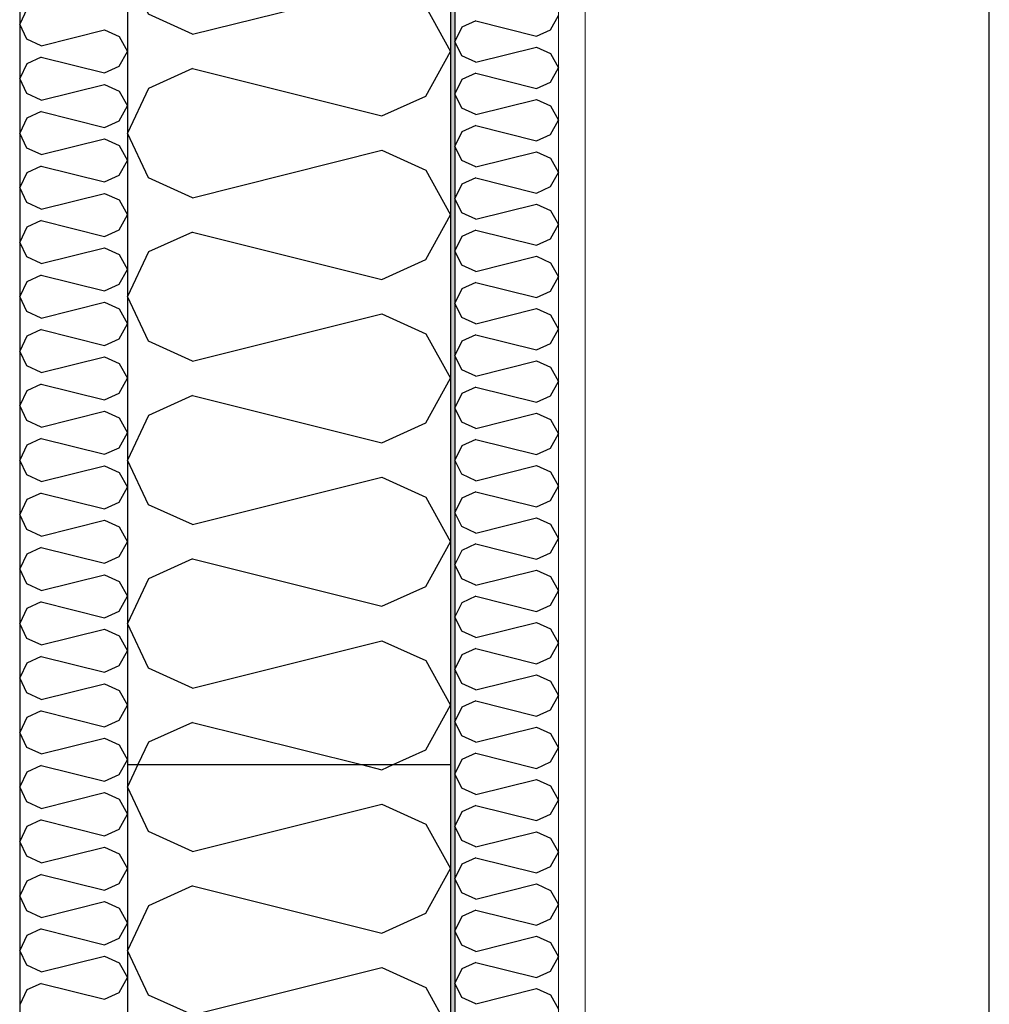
# Model space of a CAD drawing. Header units: millimetres. Extents: x -78920 to -55226, y -2070 to 13065.
# Tile 15 of 78: x -75268 to -74818, y 7639 to 8096. Entities that reach past the tile are written whole.
import ezdxf
from ezdxf.enums import TextEntityAlignment as Align

# ---------------------------------------------------------------- set-up
doc = ezdxf.new("R2010")
doc.units = ezdxf.units.MM
doc.header["$LTSCALE"] = 0.5
doc.header["$MEASUREMENT"] = 0
doc.linetypes.add('Akselinje', pattern=[1500, 1000, -200, 100, -200])
doc.linetypes.add('PLINE', pattern=[0])
for name, color, linetype in [('222- Søyler', 7, 'Continuous'), ('232- Ikke-bærende yttervegger', 7, 'Continuous'), ('232- Ikke-bærende yttervegger (Skravur)', 7, 'Continuous'), ('232- Ikke-bærende yttervegger (Skravur)(Nye konstruksjoner)', 7, 'Continuous'), ('232- Ikke-bærende yttervegger(Nye konstruksjoner)', 7, 'Continuous'), ('235- Utvendig kledning og overflate (Skravur)(Nye konstruksjoner)', 7, 'Continuous'), ('235- Utvendig kledning og overflate(Nye konstruksjoner)', 7, 'Continuous'), ('82-- Modullinjer', 7, 'Continuous')]:
    doc.layers.add(name, color=color, linetype=linetype)
doc.layers.add('236- Innvendig kledning og overflate(Nye konstruksjoner)', color=7, linetype='Continuous', lineweight=0)
doc.styles.add('GENERATED_STYLE_1', font='arial.ttf')

# ---------------------------------------------------------------- blocks, each defined once
blk = doc.blocks.new('*X10')
at = {"layer": '235- Utvendig kledning og overflate (Skravur)(Nye konstruksjoner)', "linetype": 'PLINE'}
for p, q in [((-75264.89, 8100.67), (-75268.16, 8093.76)), ((-75264.89, 8086.85), (-75268.16, 8093.76)), ((-75258.12, 8083.77), (-75228.79, 8091.1)), ((-75228.79, 8091.1), (-75222.01, 8088.02)), ((-75258.12, 8083.77), (-75264.89, 8086.85)), ((-75222.01, 8088.02), (-75218.16, 8081.11)), ((-75258.12, 8078.45), (-75264.89, 8075.37)), ((-75258.12, 8078.45), (-75228.79, 8071.12)), ((-75222.01, 8074.2), (-75218.16, 8081.11)), ((-75264.89, 8075.37), (-75268.16, 8068.46)), ((-75228.79, 8071.12), (-75222.01, 8074.2)), ((-75264.89, 8061.56), (-75268.16, 8068.46)), ((-75258.12, 8058.48), (-75228.79, 8065.81)), ((-75228.79, 8065.81), (-75222.01, 8062.73)), ((-75258.12, 8058.48), (-75264.89, 8061.56)), ((-75222.01, 8062.73), (-75218.16, 8055.82)), ((-75222.01, 8048.91), (-75218.16, 8055.82)), ((-75264.89, 8050.08), (-75268.16, 8043.17)), ((-75258.12, 8053.16), (-75264.89, 8050.08)), ((-75258.12, 8053.16), (-75228.79, 8045.83)), ((-75228.79, 8045.83), (-75222.01, 8048.91)), ((-75264.89, 8036.26), (-75268.16, 8043.17)), ((-75258.12, 8033.18), (-75228.79, 8040.51)), ((-75228.79, 8040.51), (-75222.01, 8037.43)), ((-75258.12, 8033.18), (-75264.89, 8036.26)), ((-75222.01, 8037.43), (-75218.16, 8030.53)), ((-75258.12, 8027.87), (-75264.89, 8024.79)), ((-75258.12, 8027.87), (-75228.79, 8020.54)), ((-75222.01, 8023.62), (-75218.16, 8030.53)), ((-75264.89, 8024.79), (-75268.16, 8017.88)), ((-75228.79, 8020.54), (-75222.01, 8023.62)), ((-75264.89, 8010.97), (-75268.16, 8017.88)), ((-75258.12, 8007.89), (-75228.79, 8015.22)), ((-75228.79, 8015.22), (-75222.01, 8012.14)), ((-75258.12, 8007.89), (-75264.89, 8010.97)), ((-75222.01, 8012.14), (-75218.16, 8005.23)), ((-75222.01, 7998.33), (-75218.16, 8005.23)), ((-75264.89, 7999.49), (-75268.16, 7992.59)), ((-75258.12, 8002.58), (-75264.89, 7999.49)), ((-75258.12, 8002.58), (-75228.79, 7995.24)), ((-75228.79, 7995.24), (-75222.01, 7998.33)), ((-75264.89, 7985.68), (-75268.16, 7992.59)), ((-75258.12, 7982.6), (-75228.79, 7989.93)), ((-75228.79, 7989.93), (-75222.01, 7986.85)), ((-75258.12, 7982.6), (-75264.89, 7985.68)), ((-75222.01, 7986.85), (-75218.16, 7979.94)), ((-75258.12, 7977.28), (-75264.89, 7974.2)), ((-75258.12, 7977.28), (-75228.79, 7969.95)), ((-75222.01, 7973.03), (-75218.16, 7979.94)), ((-75264.89, 7974.2), (-75268.16, 7967.29)), ((-75228.79, 7969.95), (-75222.01, 7973.03)), ((-75264.89, 7960.39), (-75268.16, 7967.29)), ((-75258.12, 7957.3), (-75228.79, 7964.64)), ((-75228.79, 7964.64), (-75222.01, 7961.55)), ((-75258.12, 7957.3), (-75264.89, 7960.39)), ((-75222.01, 7961.55), (-75218.16, 7954.65)), ((-75222.01, 7947.74), (-75218.16, 7954.65)), ((-75264.89, 7948.91), (-75268.16, 7942)), ((-75258.12, 7951.99), (-75264.89, 7948.91)), ((-75258.12, 7951.99), (-75228.79, 7944.66)), ((-75228.79, 7944.66), (-75222.01, 7947.74)), ((-75264.89, 7935.09), (-75268.16, 7942)), ((-75258.12, 7932.01), (-75264.89, 7935.09)), ((-75258.12, 7932.01), (-75228.79, 7939.34)), ((-75228.79, 7939.34), (-75222.01, 7936.26)), ((-75222.01, 7936.26), (-75218.16, 7929.35)), ((-75258.12, 7926.7), (-75264.89, 7923.61)), ((-75258.12, 7926.7), (-75228.79, 7919.36)), ((-75222.01, 7922.45), (-75218.16, 7929.35)), ((-75264.89, 7923.61), (-75268.16, 7916.71)), ((-75228.79, 7919.36), (-75222.01, 7922.45)), ((-75264.89, 7909.8), (-75268.16, 7916.71)), ((-75258.12, 7906.72), (-75228.79, 7914.05)), ((-75228.79, 7914.05), (-75222.01, 7910.97)), ((-75258.12, 7906.72), (-75264.89, 7909.8)), ((-75222.01, 7910.97), (-75218.16, 7904.06)), ((-75222.01, 7897.15), (-75218.16, 7904.06)), ((-75258.12, 7901.4), (-75264.89, 7898.32)), ((-75258.12, 7901.4), (-75228.79, 7894.07)), ((-75264.89, 7898.32), (-75268.16, 7891.41)), ((-75228.79, 7894.07), (-75222.01, 7897.15)), ((-75264.89, 7884.51), (-75268.16, 7891.41)), ((-75258.12, 7881.42), (-75228.79, 7888.76)), ((-75228.79, 7888.76), (-75222.01, 7885.67)), ((-75222.01, 7885.67), (-75218.16, 7878.77)), ((-75258.12, 7881.42), (-75264.89, 7884.51)), ((-75258.12, 7876.11), (-75264.89, 7873.03)), ((-75258.12, 7876.11), (-75228.79, 7868.78)), ((-75222.01, 7871.86), (-75218.16, 7878.77)), ((-75264.89, 7873.03), (-75268.16, 7866.12)), ((-75228.79, 7868.78), (-75222.01, 7871.86)), ((-75264.89, 7859.21), (-75268.16, 7866.12)), ((-75258.12, 7856.13), (-75228.79, 7863.46)), ((-75228.79, 7863.46), (-75222.01, 7860.38)), ((-75258.12, 7856.13), (-75264.89, 7859.21)), ((-75222.01, 7860.38), (-75218.16, 7853.47)), ((-75222.01, 7846.57), (-75218.16, 7853.47)), ((-75258.12, 7850.82), (-75264.89, 7847.74)), ((-75258.12, 7850.82), (-75228.79, 7843.49)), ((-75264.89, 7847.74), (-75268.16, 7840.83)), ((-75228.79, 7843.49), (-75222.01, 7846.57)), ((-75264.89, 7833.92), (-75268.16, 7840.83)), ((-75258.12, 7830.84), (-75228.79, 7838.17)), ((-75228.79, 7838.17), (-75222.01, 7835.09)), ((-75222.01, 7835.09), (-75218.16, 7828.18)), ((-75258.12, 7830.84), (-75264.89, 7833.92)), ((-75258.12, 7825.52), (-75264.89, 7822.44)), ((-75258.12, 7825.52), (-75228.79, 7818.19)), ((-75222.01, 7821.27), (-75218.16, 7828.18)), ((-75264.89, 7822.44), (-75268.16, 7815.54)), ((-75228.79, 7818.19), (-75222.01, 7821.27)), ((-75264.89, 7808.63), (-75268.16, 7815.54)), ((-75258.12, 7805.55), (-75228.79, 7812.88)), ((-75228.79, 7812.88), (-75222.01, 7809.8)), ((-75258.12, 7805.55), (-75264.89, 7808.63)), ((-75222.01, 7809.8), (-75218.16, 7802.89)), ((-75222.01, 7795.98), (-75218.16, 7802.89)), ((-75258.12, 7800.23), (-75264.89, 7797.15)), ((-75258.12, 7800.23), (-75228.79, 7792.9)), ((-75264.89, 7797.15), (-75268.16, 7790.24)), ((-75228.79, 7792.9), (-75222.01, 7795.98)), ((-75264.89, 7783.33), (-75268.16, 7790.24)), ((-75258.12, 7780.25), (-75228.79, 7787.59)), ((-75228.79, 7787.59), (-75222.01, 7784.5)), ((-75222.01, 7784.5), (-75218.16, 7777.6)), ((-75258.12, 7780.25), (-75264.89, 7783.33)), ((-75222.01, 7770.69), (-75218.16, 7777.6)), ((-75264.89, 7771.86), (-75268.16, 7764.95)), ((-75258.12, 7774.94), (-75264.89, 7771.86)), ((-75258.12, 7774.94), (-75228.79, 7767.61)), ((-75228.79, 7767.61), (-75222.01, 7770.69)), ((-75264.89, 7758.04), (-75268.16, 7764.95)), ((-75258.12, 7754.96), (-75228.79, 7762.29)), ((-75228.79, 7762.29), (-75222.01, 7759.21)), ((-75258.12, 7754.96), (-75264.89, 7758.04)), ((-75222.01, 7759.21), (-75218.16, 7752.3)), ((-75222.01, 7745.4), (-75218.16, 7752.3)), ((-75258.12, 7749.65), (-75264.89, 7746.56)), ((-75258.12, 7749.65), (-75228.79, 7742.31)), ((-75264.89, 7746.56), (-75268.16, 7739.66)), ((-75228.79, 7742.31), (-75222.01, 7745.4)), ((-75264.89, 7732.75), (-75268.16, 7739.66)), ((-75258.12, 7729.67), (-75228.79, 7737)), ((-75228.79, 7737), (-75222.01, 7733.92)), ((-75222.01, 7733.92), (-75218.16, 7727.01)), ((-75258.12, 7729.67), (-75264.89, 7732.75)), ((-75222.01, 7720.1), (-75218.16, 7727.01)), ((-75264.89, 7721.27), (-75268.16, 7714.36)), ((-75258.12, 7724.35), (-75264.89, 7721.27)), ((-75258.12, 7724.35), (-75228.79, 7717.02)), ((-75228.79, 7717.02), (-75222.01, 7720.1)), ((-75264.89, 7707.46), (-75268.16, 7714.36)), ((-75258.12, 7704.37), (-75228.79, 7711.71)), ((-75228.79, 7711.71), (-75222.01, 7708.62)), ((-75258.12, 7704.37), (-75264.89, 7707.46)), ((-75222.01, 7708.62), (-75218.16, 7701.72)), ((-75258.12, 7699.06), (-75264.89, 7695.98)), ((-75258.12, 7699.06), (-75228.79, 7691.73)), ((-75222.01, 7694.81), (-75218.16, 7701.72)), ((-75264.89, 7695.98), (-75268.16, 7689.07)), ((-75228.79, 7691.73), (-75222.01, 7694.81)), ((-75264.89, 7682.16), (-75268.16, 7689.07)), ((-75258.12, 7679.08), (-75228.79, 7686.41)), ((-75228.79, 7686.41), (-75222.01, 7683.33)), ((-75258.12, 7679.08), (-75264.89, 7682.16)), ((-75222.01, 7683.33), (-75218.16, 7676.42)), ((-75222.01, 7669.52), (-75218.16, 7676.42)), ((-75264.89, 7670.68), (-75268.16, 7663.78)), ((-75258.12, 7673.77), (-75264.89, 7670.68)), ((-75258.12, 7673.77), (-75228.79, 7666.43)), ((-75228.79, 7666.43), (-75222.01, 7669.52)), ((-75264.89, 7656.87), (-75268.16, 7663.78)), ((-75258.12, 7653.79), (-75228.79, 7661.12)), ((-75228.79, 7661.12), (-75222.01, 7658.04)), ((-75258.12, 7653.79), (-75264.89, 7656.87)), ((-75222.01, 7658.04), (-75218.16, 7651.13)), ((-75258.12, 7648.47), (-75264.89, 7645.39)), ((-75258.12, 7648.47), (-75228.79, 7641.14)), ((-75222.01, 7644.22), (-75218.16, 7651.13)), ((-75264.89, 7645.39), (-75268.16, 7638.48)), ((-75228.79, 7641.14), (-75222.01, 7644.22))]:
    blk.add_line(p, q, dxfattribs=at)
blk = doc.blocks.new('*X17')
at = {"layer": '232- Ikke-bærende yttervegger (Skravur)', "linetype": 'PLINE'}
for p, q in [((-75213.26, 7750), (-75218.16, 7739.66)), ((-75109.54, 7750), (-75100.04, 7747.63)), ((-75100.04, 7747.63), (-75094.83, 7750)), ((-75208.35, 7718.93), (-75218.16, 7739.66)), ((-75188.03, 7709.69), (-75100.04, 7731.68)), ((-75100.04, 7731.68), (-75079.72, 7722.44)), ((-75079.72, 7722.44), (-75068.16, 7701.72)), ((-75188.03, 7709.69), (-75208.35, 7718.93)), ((-75079.72, 7680.99), (-75068.16, 7701.72)), ((-75188.03, 7693.75), (-75208.35, 7684.5)), ((-75188.03, 7693.75), (-75100.04, 7671.75)), ((-75208.35, 7684.5), (-75218.16, 7663.78)), ((-75100.04, 7671.75), (-75079.72, 7680.99)), ((-75208.35, 7643.05), (-75218.16, 7663.78)), ((-75188.03, 7633.81), (-75100.04, 7655.81)), ((-75100.04, 7655.81), (-75079.72, 7646.56)), ((-75188.03, 7633.81), (-75208.35, 7643.05)), ((-75079.72, 7646.56), (-75068.16, 7625.84)), ((-75079.72, 7605.12), (-75068.16, 7625.84)), ((-75188.03, 7617.87), (-75208.35, 7608.62)), ((-75188.03, 7617.87), (-75100.04, 7595.87)), ((-75208.35, 7608.62), (-75218.16, 7587.9)), ((-75100.04, 7595.87), (-75079.72, 7605.12)), ((-75208.35, 7567.18), (-75218.16, 7587.9)), ((-75188.03, 7557.93), (-75100.04, 7579.93)), ((-75100.04, 7579.93), (-75079.72, 7570.68)), ((-75079.72, 7570.68), (-75068.16, 7549.96)), ((-75188.03, 7557.93), (-75208.35, 7567.18)), ((-75079.72, 7529.24), (-75068.16, 7549.96)), ((-75188.03, 7541.99), (-75208.35, 7532.74)), ((-75188.03, 7541.99), (-75100.04, 7519.99)), ((-75208.35, 7532.74), (-75218.16, 7512.02)), ((-75100.04, 7519.99), (-75079.72, 7529.24)), ((-75208.35, 7491.3), (-75218.16, 7512.02)), ((-75188.03, 7482.05), (-75100.04, 7504.05)), ((-75100.04, 7504.05), (-75079.72, 7494.8)), ((-75079.72, 7494.8), (-75068.16, 7474.08)), ((-75188.03, 7482.05), (-75208.35, 7491.3)), ((-75079.72, 7453.36), (-75068.16, 7474.08)), ((-75188.03, 7466.11), (-75208.35, 7456.86)), ((-75188.03, 7466.11), (-75100.04, 7444.11)), ((-75208.35, 7456.86), (-75218.16, 7436.14)), ((-75100.04, 7444.11), (-75079.72, 7453.36)), ((-75208.35, 7415.42), (-75218.16, 7436.14)), ((-75188.03, 7406.17), (-75100.04, 7428.17)), ((-75100.04, 7428.17), (-75079.72, 7418.92)), ((-75079.72, 7418.92), (-75068.16, 7398.2)), ((-75188.03, 7406.17), (-75208.35, 7415.42)), ((-75079.72, 7377.48), (-75068.16, 7398.2)), ((-75188.03, 7390.23), (-75208.35, 7380.98)), ((-75188.03, 7390.23), (-75100.04, 7368.23)), ((-75208.35, 7380.98), (-75218.16, 7360.26)), ((-75100.04, 7368.23), (-75079.72, 7377.48)), ((-75208.35, 7339.54), (-75218.16, 7360.26)), ((-75188.03, 7330.29), (-75100.04, 7352.29)), ((-75100.04, 7352.29), (-75079.72, 7343.04)), ((-75079.72, 7343.04), (-75068.16, 7322.32)), ((-75188.03, 7330.29), (-75208.35, 7339.54)), ((-75079.72, 7301.6), (-75068.16, 7322.32)), ((-75188.03, 7314.35), (-75208.35, 7305.1)), ((-75188.03, 7314.35), (-75100.04, 7292.35)), ((-75208.35, 7305.1), (-75218.16, 7284.38)), ((-75100.04, 7292.35), (-75079.72, 7301.6)), ((-75208.35, 7263.66), (-75218.16, 7284.38)), ((-75188.03, 7254.41), (-75100.04, 7276.41)), ((-75100.04, 7276.41), (-75079.72, 7267.16)), ((-75188.03, 7254.41), (-75208.35, 7263.66)), ((-75079.72, 7267.16), (-75068.16, 7246.44)), ((-75079.72, 7225.72), (-75068.16, 7246.44)), ((-75188.03, 7238.47), (-75208.35, 7229.22)), ((-75188.03, 7238.47), (-75100.04, 7216.47)), ((-75208.35, 7229.22), (-75218.16, 7208.5)), ((-75100.04, 7216.47), (-75079.72, 7225.72)), ((-75208.35, 7187.78), (-75218.16, 7208.5)), ((-75188.03, 7178.53), (-75100.04, 7200.53)), ((-75100.04, 7200.53), (-75079.72, 7191.28)), ((-75079.72, 7191.28), (-75068.16, 7170.56)), ((-75188.03, 7178.53), (-75208.35, 7187.78)), ((-75079.72, 7149.84), (-75068.16, 7170.56)), ((-75188.03, 7162.59), (-75208.35, 7153.35)), ((-75188.03, 7162.59), (-75100.04, 7140.59)), ((-75208.35, 7153.35), (-75218.16, 7132.62)), ((-75100.04, 7140.59), (-75079.72, 7149.84)), ((-75208.35, 7111.9), (-75218.16, 7132.62)), ((-75188.03, 7102.66), (-75100.04, 7124.65)), ((-75100.04, 7124.65), (-75079.72, 7115.41)), ((-75079.72, 7115.41), (-75068.16, 7094.68)), ((-75188.03, 7102.66), (-75208.35, 7111.9)), ((-75079.72, 7073.96), (-75068.16, 7094.68)), ((-75188.03, 7086.71), (-75208.35, 7077.47)), ((-75188.03, 7086.71), (-75100.04, 7064.72)), ((-75208.35, 7077.47), (-75218.16, 7056.74)), ((-75100.04, 7064.72), (-75079.72, 7073.96)), ((-75208.35, 7036.02), (-75218.16, 7056.74)), ((-75188.03, 7026.78), (-75100.04, 7048.77)), ((-75100.04, 7048.77), (-75079.72, 7039.53)), ((-75079.72, 7039.53), (-75068.16, 7018.81)), ((-75188.03, 7026.78), (-75208.35, 7036.02)), ((-75079.72, 6998.08), (-75068.16, 7018.81)), ((-75188.03, 7010.83), (-75208.35, 7001.59)), ((-75188.03, 7010.83), (-75100.04, 6988.84)), ((-75208.35, 7001.59), (-75218.16, 6980.87)), ((-75100.04, 6988.84), (-75079.72, 6998.08)), ((-75208.35, 6960.14), (-75218.16, 6980.87)), ((-75188.03, 6950.9), (-75100.04, 6972.89)), ((-75100.04, 6972.89), (-75079.72, 6963.65)), ((-75079.72, 6963.65), (-75068.16, 6942.93)), ((-75188.03, 6950.9), (-75208.35, 6960.14)), ((-75079.72, 6922.2), (-75068.16, 6942.93)), ((-75188.03, 6934.96), (-75208.35, 6925.71)), ((-75188.03, 6934.96), (-75100.04, 6912.96)), ((-75208.35, 6925.71), (-75218.16, 6904.99)), ((-75100.04, 6912.96), (-75079.72, 6922.2)), ((-75208.35, 6884.27), (-75218.16, 6904.99)), ((-75188.03, 6875.02), (-75100.04, 6897.02)), ((-75100.04, 6897.02), (-75079.72, 6887.77)), ((-75188.03, 6875.02), (-75208.35, 6884.27)), ((-75079.72, 6887.77), (-75068.16, 6867.05)), ((-75077.67, 6850), (-75068.16, 6867.05)), ((-75188.03, 6859.08), (-75207.98, 6850)), ((-75188.03, 6859.08), (-75151.73, 6850))]:
    blk.add_line(p, q, dxfattribs=at)
blk = doc.blocks.new('*X23')
at = {"layer": '232- Ikke-bærende yttervegger (Skravur)(Nye konstruksjoner)', "linetype": 'PLINE'}
for p, q in [((-75056.52, 8095.25), (-75063.02, 8092.29)), ((-75056.52, 8095.25), (-75028.36, 8088.21)), ((-75021.86, 8091.17), (-75018.16, 8097.8)), ((-75063.02, 8092.29), (-75066.16, 8085.66)), ((-75028.36, 8088.21), (-75021.86, 8091.17)), ((-75063.02, 8079.03), (-75066.16, 8085.66)), ((-75056.52, 8076.07), (-75028.36, 8083.11)), ((-75028.36, 8083.11), (-75021.86, 8080.15)), ((-75056.52, 8076.07), (-75063.02, 8079.03)), ((-75021.86, 8080.15), (-75018.16, 8073.52)), ((-75021.86, 8066.89), (-75018.16, 8073.52)), ((-75063.02, 8068.01), (-75066.16, 8061.38)), ((-75056.52, 8070.97), (-75063.02, 8068.01)), ((-75056.52, 8070.97), (-75028.36, 8063.93)), ((-75028.36, 8063.93), (-75021.86, 8066.89)), ((-75063.02, 8054.75), (-75066.16, 8061.38)), ((-75056.52, 8051.79), (-75028.36, 8058.83)), ((-75028.36, 8058.83), (-75021.86, 8055.87)), ((-75056.52, 8051.79), (-75063.02, 8054.75)), ((-75021.86, 8055.87), (-75018.16, 8049.24)), ((-75056.52, 8046.69), (-75063.02, 8043.73)), ((-75056.52, 8046.69), (-75028.36, 8039.65)), ((-75021.86, 8042.61), (-75018.16, 8049.24)), ((-75063.02, 8043.73), (-75066.16, 8037.1)), ((-75028.36, 8039.65), (-75021.86, 8042.61)), ((-75063.02, 8030.47), (-75066.16, 8037.1)), ((-75056.52, 8027.51), (-75028.36, 8034.55)), ((-75028.36, 8034.55), (-75021.86, 8031.59)), ((-75021.86, 8031.59), (-75018.16, 8024.96)), ((-75056.52, 8027.51), (-75063.02, 8030.47)), ((-75056.52, 8022.41), (-75063.02, 8019.45)), ((-75056.52, 8022.41), (-75028.36, 8015.37)), ((-75021.86, 8018.33), (-75018.16, 8024.96)), ((-75063.02, 8019.45), (-75066.16, 8012.82)), ((-75028.36, 8015.37), (-75021.86, 8018.33)), ((-75063.02, 8006.19), (-75066.16, 8012.82)), ((-75056.52, 8003.23), (-75028.36, 8010.27)), ((-75028.36, 8010.27), (-75021.86, 8007.31)), ((-75056.52, 8003.23), (-75063.02, 8006.19)), ((-75021.86, 8007.31), (-75018.16, 8000.68)), ((-75021.86, 7994.05), (-75018.16, 8000.68)), ((-75063.02, 7995.17), (-75066.16, 7988.54)), ((-75056.52, 7998.13), (-75063.02, 7995.17)), ((-75056.52, 7998.13), (-75028.36, 7991.09)), ((-75028.36, 7991.09), (-75021.86, 7994.05)), ((-75063.02, 7981.91), (-75066.16, 7988.54)), ((-75056.52, 7978.95), (-75028.36, 7985.99)), ((-75028.36, 7985.99), (-75021.86, 7983.03)), ((-75056.52, 7978.95), (-75063.02, 7981.91)), ((-75021.86, 7983.03), (-75018.16, 7976.4)), ((-75021.86, 7969.77), (-75018.16, 7976.4)), ((-75056.52, 7973.85), (-75063.02, 7970.89)), ((-75056.52, 7973.85), (-75028.36, 7966.81)), ((-75063.02, 7970.89), (-75066.16, 7964.26)), ((-75028.36, 7966.81), (-75021.86, 7969.77)), ((-75063.02, 7957.63), (-75066.16, 7964.26)), ((-75056.52, 7954.67), (-75028.36, 7961.71)), ((-75028.36, 7961.71), (-75021.86, 7958.75)), ((-75021.86, 7958.75), (-75018.16, 7952.12)), ((-75056.52, 7954.67), (-75063.02, 7957.63)), ((-75056.52, 7949.57), (-75063.02, 7946.61)), ((-75056.52, 7949.57), (-75028.36, 7942.53)), ((-75021.86, 7945.49), (-75018.16, 7952.12)), ((-75063.02, 7946.61), (-75066.16, 7939.98)), ((-75028.36, 7942.53), (-75021.86, 7945.49)), ((-75063.02, 7933.35), (-75066.16, 7939.98)), ((-75056.52, 7930.39), (-75028.36, 7937.43)), ((-75028.36, 7937.43), (-75021.86, 7934.47)), ((-75056.52, 7930.39), (-75063.02, 7933.35)), ((-75021.86, 7934.47), (-75018.16, 7927.84)), ((-75021.86, 7921.2), (-75018.16, 7927.84)), ((-75063.02, 7922.33), (-75066.16, 7915.69)), ((-75056.52, 7925.28), (-75063.02, 7922.33)), ((-75056.52, 7925.28), (-75028.36, 7918.25)), ((-75028.36, 7918.25), (-75021.86, 7921.2)), ((-75063.02, 7909.06), (-75066.16, 7915.69)), ((-75056.52, 7906.1), (-75028.36, 7913.14)), ((-75028.36, 7913.14), (-75021.86, 7910.19)), ((-75056.52, 7906.1), (-75063.02, 7909.06)), ((-75021.86, 7910.19), (-75018.16, 7903.55)), ((-75021.86, 7896.92), (-75018.16, 7903.55)), ((-75056.52, 7901), (-75063.02, 7898.04)), ((-75056.52, 7901), (-75028.36, 7893.96)), ((-75063.02, 7898.04), (-75066.16, 7891.41)), ((-75028.36, 7893.96), (-75021.86, 7896.92)), ((-75063.02, 7884.78), (-75066.16, 7891.41)), ((-75056.52, 7881.82), (-75063.02, 7884.78)), ((-75056.52, 7881.82), (-75028.36, 7888.86)), ((-75028.36, 7888.86), (-75021.86, 7885.9)), ((-75021.86, 7885.9), (-75018.16, 7879.27)), ((-75056.52, 7876.72), (-75063.02, 7873.76)), ((-75056.52, 7876.72), (-75028.36, 7869.68)), ((-75021.86, 7872.64), (-75018.16, 7879.27)), ((-75063.02, 7873.76), (-75066.16, 7867.13)), ((-75028.36, 7869.68), (-75021.86, 7872.64)), ((-75063.02, 7860.5), (-75066.16, 7867.13)), ((-75056.52, 7857.54), (-75028.36, 7864.58)), ((-75028.36, 7864.58), (-75021.86, 7861.62)), ((-75056.52, 7857.54), (-75063.02, 7860.5)), ((-75021.86, 7861.62), (-75018.16, 7854.99)), ((-75021.86, 7848.36), (-75018.16, 7854.99)), ((-75063.02, 7849.48), (-75066.16, 7842.85)), ((-75056.52, 7852.44), (-75063.02, 7849.48)), ((-75056.52, 7852.44), (-75028.36, 7845.4)), ((-75028.36, 7845.4), (-75021.86, 7848.36)), ((-75063.02, 7836.22), (-75066.16, 7842.85)), ((-75056.52, 7833.26), (-75028.36, 7840.3)), ((-75028.36, 7840.3), (-75021.86, 7837.34)), ((-75056.52, 7833.26), (-75063.02, 7836.22)), ((-75021.86, 7837.34), (-75018.16, 7830.71)), ((-75021.86, 7824.08), (-75018.16, 7830.71)), ((-75056.52, 7828.16), (-75063.02, 7825.2)), ((-75056.52, 7828.16), (-75028.36, 7821.12)), ((-75063.02, 7825.2), (-75066.16, 7818.57)), ((-75028.36, 7821.12), (-75021.86, 7824.08)), ((-75063.02, 7811.94), (-75066.16, 7818.57)), ((-75056.52, 7808.98), (-75063.02, 7811.94)), ((-75056.52, 7808.98), (-75028.36, 7816.02)), ((-75028.36, 7816.02), (-75021.86, 7813.06)), ((-75021.86, 7813.06), (-75018.16, 7806.43)), ((-75056.52, 7803.88), (-75063.02, 7800.92)), ((-75056.52, 7803.88), (-75028.36, 7796.84)), ((-75021.86, 7799.8), (-75018.16, 7806.43)), ((-75063.02, 7800.92), (-75066.16, 7794.29)), ((-75028.36, 7796.84), (-75021.86, 7799.8)), ((-75063.02, 7787.66), (-75066.16, 7794.29)), ((-75056.52, 7784.7), (-75028.36, 7791.74)), ((-75028.36, 7791.74), (-75021.86, 7788.78)), ((-75021.86, 7788.78), (-75018.16, 7782.15)), ((-75056.52, 7784.7), (-75063.02, 7787.66)), ((-75021.86, 7775.52), (-75018.16, 7782.15)), ((-75063.02, 7776.64), (-75066.16, 7770.01)), ((-75056.52, 7779.6), (-75063.02, 7776.64)), ((-75056.52, 7779.6), (-75028.36, 7772.56)), ((-75028.36, 7772.56), (-75021.86, 7775.52)), ((-75063.02, 7763.38), (-75066.16, 7770.01)), ((-75056.52, 7760.42), (-75028.36, 7767.46)), ((-75028.36, 7767.46), (-75021.86, 7764.5)), ((-75056.52, 7760.42), (-75063.02, 7763.38)), ((-75021.86, 7764.5), (-75018.16, 7757.87)), ((-75021.86, 7751.24), (-75018.16, 7757.87)), ((-75063.02, 7752.36), (-75066.16, 7745.73)), ((-75056.52, 7755.32), (-75063.02, 7752.36)), ((-75056.52, 7755.32), (-75028.36, 7748.28)), ((-75028.36, 7748.28), (-75021.86, 7751.24)), ((-75063.02, 7739.09), (-75066.16, 7745.73)), ((-75056.52, 7736.14), (-75028.36, 7743.18)), ((-75028.36, 7743.18), (-75021.86, 7740.22)), ((-75056.52, 7736.14), (-75063.02, 7739.09)), ((-75021.86, 7740.22), (-75018.16, 7733.59)), ((-75056.52, 7731.03), (-75063.02, 7728.08)), ((-75056.52, 7731.03), (-75028.36, 7724)), ((-75021.86, 7726.95), (-75018.16, 7733.59)), ((-75063.02, 7728.08), (-75066.16, 7721.44)), ((-75028.36, 7724), (-75021.86, 7726.95)), ((-75063.02, 7714.81), (-75066.16, 7721.44)), ((-75056.52, 7711.85), (-75028.36, 7718.89)), ((-75028.36, 7718.89), (-75021.86, 7715.93)), ((-75021.86, 7715.93), (-75018.16, 7709.3)), ((-75056.52, 7711.85), (-75063.02, 7714.81)), ((-75056.52, 7706.75), (-75063.02, 7703.79)), ((-75056.52, 7706.75), (-75028.36, 7699.71)), ((-75021.86, 7702.67), (-75018.16, 7709.3)), ((-75063.02, 7703.79), (-75066.16, 7697.16)), ((-75028.36, 7699.71), (-75021.86, 7702.67)), ((-75063.02, 7690.53), (-75066.16, 7697.16)), ((-75056.52, 7687.57), (-75028.36, 7694.61)), ((-75028.36, 7694.61), (-75021.86, 7691.65)), ((-75056.52, 7687.57), (-75063.02, 7690.53)), ((-75021.86, 7691.65), (-75018.16, 7685.02)), ((-75021.86, 7678.39), (-75018.16, 7685.02)), ((-75063.02, 7679.51), (-75066.16, 7672.88)), ((-75056.52, 7682.47), (-75063.02, 7679.51)), ((-75056.52, 7682.47), (-75028.36, 7675.43)), ((-75028.36, 7675.43), (-75021.86, 7678.39)), ((-75063.02, 7666.25), (-75066.16, 7672.88)), ((-75056.52, 7663.29), (-75028.36, 7670.33)), ((-75028.36, 7670.33), (-75021.86, 7667.37)), ((-75056.52, 7663.29), (-75063.02, 7666.25)), ((-75021.86, 7667.37), (-75018.16, 7660.74)), ((-75056.52, 7658.19), (-75063.02, 7655.23)), ((-75056.52, 7658.19), (-75028.36, 7651.15)), ((-75021.86, 7654.11), (-75018.16, 7660.74)), ((-75063.02, 7655.23), (-75066.16, 7648.6)), ((-75028.36, 7651.15), (-75021.86, 7654.11)), ((-75063.02, 7641.97), (-75066.16, 7648.6)), ((-75056.52, 7639.01), (-75028.36, 7646.05)), ((-75028.36, 7646.05), (-75021.86, 7643.09)), ((-75021.86, 7643.09), (-75018.16, 7636.46)), ((-75056.52, 7639.01), (-75063.02, 7641.97))]:
    blk.add_line(p, q, dxfattribs=at)
blk = doc.blocks.new('*X42')
at = {"layer": '232- Ikke-bærende yttervegger (Skravur)(Nye konstruksjoner)', "linetype": 'PLINE'}
for p, q in [((-75208.35, 8629.48), (-75218.06, 8650)), ((-75188.03, 8620.23), (-75100.04, 8642.23)), ((-75100.04, 8642.23), (-75079.72, 8632.99)), ((-75079.72, 8632.99), (-75068.16, 8612.26)), ((-75188.03, 8620.23), (-75208.35, 8629.48)), ((-75079.72, 8591.54), (-75068.16, 8612.26)), ((-75188.03, 8604.29), (-75208.35, 8595.05)), ((-75188.03, 8604.29), (-75100.04, 8582.3)), ((-75208.35, 8595.05), (-75218.16, 8574.32)), ((-75100.04, 8582.3), (-75079.72, 8591.54)), ((-75208.35, 8553.6), (-75218.16, 8574.32)), ((-75188.03, 8544.36), (-75100.04, 8566.35)), ((-75100.04, 8566.35), (-75079.72, 8557.11)), ((-75079.72, 8557.11), (-75068.16, 8536.38)), ((-75188.03, 8544.36), (-75208.35, 8553.6)), ((-75079.72, 8515.66), (-75068.16, 8536.38)), ((-75188.03, 8528.41), (-75208.35, 8519.17)), ((-75188.03, 8528.41), (-75100.04, 8506.42)), ((-75208.35, 8519.17), (-75218.16, 8498.45)), ((-75100.04, 8506.42), (-75079.72, 8515.66)), ((-75208.35, 8477.72), (-75218.16, 8498.45)), ((-75188.03, 8468.48), (-75100.04, 8490.47)), ((-75100.04, 8490.47), (-75079.72, 8481.23)), ((-75079.72, 8481.23), (-75068.16, 8460.51)), ((-75188.03, 8468.48), (-75208.35, 8477.72)), ((-75079.72, 8439.78), (-75068.16, 8460.51)), ((-75188.03, 8452.53), (-75208.35, 8443.29)), ((-75188.03, 8452.53), (-75100.04, 8430.54)), ((-75208.35, 8443.29), (-75218.16, 8422.57)), ((-75100.04, 8430.54), (-75079.72, 8439.78)), ((-75208.35, 8401.84), (-75218.16, 8422.57)), ((-75188.03, 8392.6), (-75100.04, 8414.6)), ((-75100.04, 8414.6), (-75079.72, 8405.35)), ((-75188.03, 8392.6), (-75208.35, 8401.84)), ((-75079.72, 8405.35), (-75068.16, 8384.63)), ((-75079.72, 8363.91), (-75068.16, 8384.63)), ((-75188.03, 8376.66), (-75208.35, 8367.41)), ((-75188.03, 8376.66), (-75100.04, 8354.66)), ((-75208.35, 8367.41), (-75218.16, 8346.69)), ((-75100.04, 8354.66), (-75079.72, 8363.91)), ((-75208.35, 8325.97), (-75218.16, 8346.69)), ((-75188.03, 8316.72), (-75100.04, 8338.72)), ((-75100.04, 8338.72), (-75079.72, 8329.47)), ((-75079.72, 8329.47), (-75068.16, 8308.75)), ((-75188.03, 8316.72), (-75208.35, 8325.97)), ((-75079.72, 8288.03), (-75068.16, 8308.75)), ((-75188.03, 8300.78), (-75208.35, 8291.53)), ((-75188.03, 8300.78), (-75100.04, 8278.78)), ((-75208.35, 8291.53), (-75218.16, 8270.81)), ((-75100.04, 8278.78), (-75079.72, 8288.03)), ((-75208.35, 8250.09), (-75218.16, 8270.81)), ((-75188.03, 8240.84), (-75100.04, 8262.84)), ((-75100.04, 8262.84), (-75079.72, 8253.59)), ((-75079.72, 8253.59), (-75068.16, 8232.87)), ((-75188.03, 8240.84), (-75208.35, 8250.09)), ((-75079.72, 8212.15), (-75068.16, 8232.87)), ((-75188.03, 8224.9), (-75208.35, 8215.65)), ((-75188.03, 8224.9), (-75100.04, 8202.9)), ((-75208.35, 8215.65), (-75218.16, 8194.93)), ((-75100.04, 8202.9), (-75079.72, 8212.15)), ((-75208.35, 8174.21), (-75218.16, 8194.93)), ((-75188.03, 8164.96), (-75100.04, 8186.96)), ((-75100.04, 8186.96), (-75079.72, 8177.71)), ((-75079.72, 8177.71), (-75068.16, 8156.99)), ((-75188.03, 8164.96), (-75208.35, 8174.21)), ((-75079.72, 8136.27), (-75068.16, 8156.99)), ((-75188.03, 8149.02), (-75208.35, 8139.77)), ((-75188.03, 8149.02), (-75100.04, 8127.02)), ((-75208.35, 8139.77), (-75218.16, 8119.05)), ((-75100.04, 8127.02), (-75079.72, 8136.27)), ((-75208.35, 8098.33), (-75218.16, 8119.05)), ((-75188.03, 8089.08), (-75100.04, 8111.08)), ((-75100.04, 8111.08), (-75079.72, 8101.83)), ((-75079.72, 8101.83), (-75068.16, 8081.11)), ((-75188.03, 8089.08), (-75208.35, 8098.33)), ((-75079.72, 8060.39), (-75068.16, 8081.11)), ((-75188.03, 8073.14), (-75208.35, 8063.89)), ((-75188.03, 8073.14), (-75100.04, 8051.14)), ((-75208.35, 8063.89), (-75218.16, 8043.17)), ((-75100.04, 8051.14), (-75079.72, 8060.39)), ((-75208.35, 8022.45), (-75218.16, 8043.17)), ((-75188.03, 8013.2), (-75100.04, 8035.2)), ((-75100.04, 8035.2), (-75079.72, 8025.95)), ((-75188.03, 8013.2), (-75208.35, 8022.45)), ((-75079.72, 8025.95), (-75068.16, 8005.23)), ((-75079.72, 7984.51), (-75068.16, 8005.23)), ((-75188.03, 7997.26), (-75208.35, 7988.01)), ((-75188.03, 7997.26), (-75100.04, 7975.26)), ((-75208.35, 7988.01), (-75218.16, 7967.29)), ((-75100.04, 7975.26), (-75079.72, 7984.51)), ((-75208.35, 7946.57), (-75218.16, 7967.29)), ((-75188.03, 7937.32), (-75100.04, 7959.32)), ((-75100.04, 7959.32), (-75079.72, 7950.07)), ((-75079.72, 7950.07), (-75068.16, 7929.35)), ((-75188.03, 7937.32), (-75208.35, 7946.57)), ((-75079.72, 7908.63), (-75068.16, 7929.35)), ((-75188.03, 7921.38), (-75208.35, 7912.14)), ((-75188.03, 7921.38), (-75100.04, 7899.38)), ((-75208.35, 7912.14), (-75218.16, 7891.41)), ((-75100.04, 7899.38), (-75079.72, 7908.63)), ((-75208.35, 7870.69), (-75218.16, 7891.41)), ((-75188.03, 7861.45), (-75100.04, 7883.44)), ((-75100.04, 7883.44), (-75079.72, 7874.2)), ((-75079.72, 7874.2), (-75068.16, 7853.47)), ((-75188.03, 7861.45), (-75208.35, 7870.69)), ((-75079.72, 7832.75), (-75068.16, 7853.47)), ((-75188.03, 7845.5), (-75208.35, 7836.26)), ((-75188.03, 7845.5), (-75100.04, 7823.51)), ((-75208.35, 7836.26), (-75218.16, 7815.53)), ((-75100.04, 7823.51), (-75079.72, 7832.75)), ((-75208.35, 7794.81), (-75218.16, 7815.53)), ((-75188.03, 7785.57), (-75100.04, 7807.56)), ((-75100.04, 7807.56), (-75079.72, 7798.32)), ((-75079.72, 7798.32), (-75068.16, 7777.6)), ((-75188.03, 7785.57), (-75208.35, 7794.81)), ((-75079.72, 7756.87), (-75068.16, 7777.6)), ((-75188.03, 7769.62), (-75208.35, 7760.38)), ((-75188.03, 7769.62), (-75109.54, 7750)), ((-75208.35, 7760.38), (-75213.26, 7750)), ((-75094.83, 7750), (-75079.72, 7756.87))]:
    blk.add_line(p, q, dxfattribs=at)
blk = doc.blocks.new('Standard grid marker[3]', base_point=(-75068.16, 12564.6))
at = {"layer": '82-- Modullinjer', "linetype": 'Akselinje'}
blk.add_line((-75068.16, 12364.6), (-75068.16, 1550), dxfattribs=at)
at = {"layer": '82-- Modullinjer', "style": 'GENERATED_STYLE_1'}
for tag, p in [('AC_MarkerText_1_0', (-75068.16, 12902.1)), ('AC_MarkerText_1_1', (-75068.16, 1187.5))]:
    blk.add_attdef(tag, text='', height=175, rotation=360, dxfattribs=at).set_placement(p, align=Align.TOP_CENTER)

msp = doc.modelspace()

# ---------------------------------------------------------------- hatches: boundary and pattern name
at = {"layer": '232- Ikke-bærende yttervegger (Skravur)(Nye konstruksjoner)', "linetype": 'Continuous'}
msp.add_hatch(color=256, dxfattribs=at).paths.add_polyline_path([(-75068.16, 9370), (-75068.16, 6850), (-75066.16, 6850), (-75066.16, 9370)])
h = msp.add_hatch(dxfattribs=at)
h.set_pattern_fill('Gips', color=256, style=0, pattern_type=2)
h.set_pattern_definition([(270, (0, 0), (86.60254, 0), [0, -50]), (270, (43.3, -25), (86.60254, 0), [0, -50])])
h.paths.add_polyline_path([(-75018.16, 6850), (-75005.66, 6850), (-75005.66, 9370), (-75018.16, 9370)])

# ---------------------------------------------------------------- linework, layer by layer
at = {"linetype": 'PLINE'}
msp.add_line((-75218.16, 7750), (-75068.16, 7750), dxfattribs=at)
at = {"layer": '222- Søyler', "linetype": 'PLINE'}
msp.add_line((-74818.16, 6850), (-74818.16, 9010), dxfattribs=at)
at = {"layer": '232- Ikke-bærende yttervegger', "linetype": 'PLINE'}
for p, q in [((-75218.16, 7750), (-75218.16, 6850)), ((-75068.16, 7750), (-75068.16, 6850))]:
    msp.add_line(p, q, dxfattribs=at)
at = {"layer": '232- Ikke-bærende yttervegger(Nye konstruksjoner)', "linetype": 'PLINE'}
for p, q in [((-75066.16, 9370), (-75066.16, 6850)), ((-75218.16, 8650), (-75218.16, 7750)), ((-75068.16, 8650), (-75068.16, 7750))]:
    msp.add_line(p, q, dxfattribs=at)
at = {"layer": '235- Utvendig kledning og overflate(Nye konstruksjoner)', "linetype": 'PLINE'}
msp.add_line((-75268.16, 9542.49), (-75268.16, 6850), dxfattribs=at)
at = {"layer": '236- Innvendig kledning og overflate(Nye konstruksjoner)', "linetype": 'PLINE'}
for p, q in [((-75018.16, 9370), (-75018.16, 6850)), ((-75005.66, 9211.42), (-75005.66, 6850))]:
    msp.add_line(p, q, dxfattribs=at)

# ---------------------------------------------------------------- block references
at = {"layer": '232- Ikke-bærende yttervegger'}
msp.add_blockref('*X17', (0, 0), dxfattribs=at)
at = {"layer": '232- Ikke-bærende yttervegger(Nye konstruksjoner)'}
for name in ['*X23', '*X42']:
    msp.add_blockref(name, (0, 0), dxfattribs=at)
at = {"layer": '235- Utvendig kledning og overflate(Nye konstruksjoner)'}
msp.add_blockref('*X10', (0, 0), dxfattribs=at)
at = {"layer": '82-- Modullinjer', "linetype": 'PLINE'}
msp.add_blockref('Standard grid marker[3]', (-75068.16, 12564.6), dxfattribs=at)

doc.saveas('drawing.dxf')
